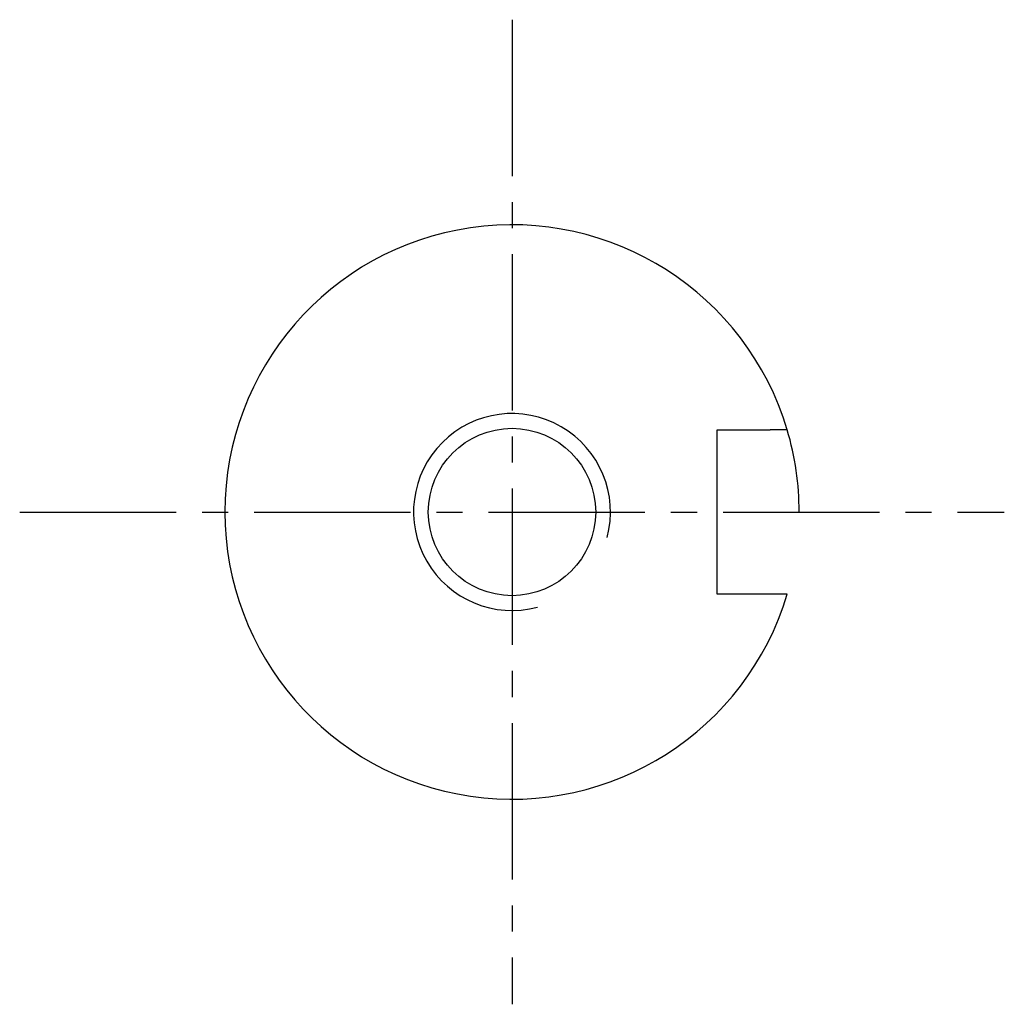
# Model space of a CAD drawing. Header units: millimetres. Extents: x 32176 to 33823, y 9936 to 11145.
# Tile 33 of 43: x 33217 to 33277, y 10074 to 10134. Entities that reach past the tile are written whole.
import ezdxf

# ---------------------------------------------------------------- set-up
doc = ezdxf.new("R2010")
doc.units = ezdxf.units.MM
doc.linetypes.add('CENTER2', pattern=[28.575, 19.05, -3.175, 3.175, -3.175])
doc.layers.add('Center', color=1, linetype='CENTER2')
doc.layers.add('Dim', color=2, linetype='Continuous')

msp = doc.modelspace()

# ---------------------------------------------------------------- linework, layer by layer
at = {"color": 7, "linetype": 'Continuous', "lineweight": 25}
for p, q in [((33259.181, 10109.339), (33262.405, 10109.339)), ((33259.181, 10099.339), (33259.181, 10109.339)), ((33263.451, 10099.339), (33259.181, 10099.339))]:
    msp.add_line(p, q, dxfattribs=at)
msp.add_circle((33246.681, 10104.339), 5.1, dxfattribs=at)
msp.add_arc((33246.681, 10104.339), 17.5, 16.60155, 343.39845, dxfattribs=at)
msp.add_open_spline([(33263.451, 10109.339), (33263.103, 10109.339), (33262.754, 10109.339), (33262.405, 10109.339)], degree=3, dxfattribs=at)
at = {"layer": 'Center', "ltscale": 0.5}
for p, q in [((33246.681, 10134.339), (33246.681, 10074.339)), ((33216.681, 10104.339), (33276.681, 10104.339))]:
    msp.add_line(p, q, dxfattribs=at)
at = {"layer": 'Dim'}
for radius, start, end in [(6, 345, 285), (17.5, 0, 16.60155)]:
    msp.add_arc((33246.681, 10104.339), radius, start, end, dxfattribs=at)

doc.saveas('drawing.dxf')
